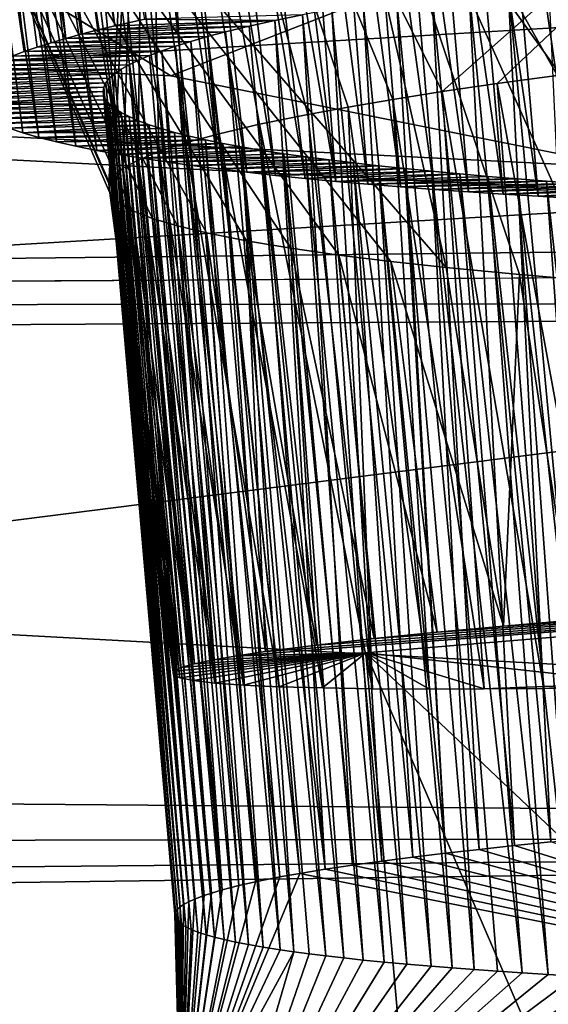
# Model space of a CAD drawing. Header units: metres. Extents: x -147 to 294, y -23 to 81.
# Tile 156 of 256: x 213.617 to 214.046, y 4 to 4.8. Entities that reach past the tile are written whole.
import ezdxf

# ---------------------------------------------------------------- set-up
doc = ezdxf.new("R2010")
doc.units = ezdxf.units.M
doc.layers.add('solid_AVA_153', color=7, linetype='CONTINUOUS')

msp = doc.modelspace()

# ---------------------------------------------------------------- linework, layer by layer
at = {"layer": 'solid_AVA_153'}
for points in [[(207.871536, 7.121354, 267.835388), (208.613525, 4.731542, 266.393921), (222.109406, 7.973817, 270.554962)], [(222.631927, 5.539927, 269.080383), (222.109406, 7.973817, 270.554962), (208.613525, 4.731542, 266.393921)], [(222.631927, 5.539927, 269.080383), (208.613525, 4.731542, 266.393921), (209.14328, 3.824572, 265.360016)], [(223.286377, 3.976372, 266.764099), (222.631927, 5.539927, 269.080383), (209.14328, 3.824572, 265.360016)], [(221.840057, 5.384799, 266.066559), (223.167572, 5.337047, 266.85556), (209.714401, 4.534573, 264.271942)], [(216.864441, 5.055915, 265.246063), (221.840057, 5.384799, 266.066559), (209.714401, 4.534573, 264.271942)], [(223.167572, 5.337047, 266.85556), (209.838989, 3.3355, 263.993439), (209.714401, 4.534573, 264.271942)], [(223.167572, 5.337047, 266.85556), (223.298325, 4.13975, 266.571808), (209.838989, 3.3355, 263.993439)], [(215.320099, 4.598104, 237.603226), (209.839539, 4.563368, 237.957672), (201.042191, 5.330368, 234.485077)], [(214.109619, 4.679644, 236.819351), (215.320099, 4.598104, 237.603226), (201.042191, 5.330368, 234.485077)], [(213.739487, 4.754152, 236.172607), (214.109619, 4.679644, 236.819351), (201.042191, 5.330368, 234.485077)], [(213.593658, 4.843356, 235.426773), (213.739487, 4.754152, 236.172607), (201.042191, 5.330368, 234.485077)], [(213.959656, 4.741294, 257.570587), (213.718872, 5.224359, 257.697144), (214.579117, 5.29056, 258.640167)], [(214.004486, 4.747843, 257.649872), (213.959656, 4.741294, 257.570587), (214.579117, 5.29056, 258.640167)], [(214.05513, 4.754591, 257.731171), (214.004486, 4.747843, 257.649872), (214.579117, 5.29056, 258.640167)], [(213.689209, 4.666701, 256.532379), (213.467285, 5.169544, 256.459137), (213.718872, 5.224359, 257.697144)], [(213.693039, 4.672821, 256.625916), (213.689209, 4.666701, 256.532379), (213.718872, 5.224359, 257.697144)], [(213.700867, 4.679151, 256.722107), (213.693039, 4.672821, 256.625916), (213.718872, 5.224359, 257.697144)], [(213.712997, 4.685724, 256.820465), (213.700867, 4.679151, 256.722107), (213.718872, 5.224359, 257.697144)], [(213.729721, 4.692568, 256.920654), (213.712997, 4.685724, 256.820465), (213.718872, 5.224359, 257.697144)], [(213.751495, 4.699662, 257.02298), (213.729721, 4.692568, 256.920654), (213.718872, 5.224359, 257.697144)], [(213.778671, 4.707039, 257.126678), (213.751495, 4.699662, 257.02298), (213.718872, 5.224359, 257.697144)], [(213.811462, 4.714745, 257.231079), (213.778671, 4.707039, 257.126678), (213.718872, 5.224359, 257.697144)], [(213.850708, 4.722737, 257.337158), (213.811462, 4.714745, 257.231079), (213.718872, 5.224359, 257.697144)], [(213.883575, 4.728733, 257.415283), (213.850708, 4.722737, 257.337158), (213.718872, 5.224359, 257.697144)], [(213.919662, 4.734923, 257.492737), (213.883575, 4.728733, 257.415283), (213.718872, 5.224359, 257.697144)], [(213.959656, 4.741294, 257.570587), (213.919662, 4.734923, 257.492737), (213.718872, 5.224359, 257.697144)], [(212.596954, 4.874159, 263.250824), (209.776352, 4.387889, 264.047119), (223.201797, 5.188884, 266.624664)], [(210.320831, 3.321376, 263.895386), (223.201797, 5.188884, 266.624664), (209.776352, 4.387889, 264.047119)], [(223.546585, 4.115835, 266.388519), (223.201797, 5.188884, 266.624664), (210.320831, 3.321376, 263.895386)], [(213.96312, 4.598404, 255.381836), (213.843521, 5.127668, 255.276077), (213.467285, 5.169544, 256.459137)], [(213.918213, 4.603294, 255.471085), (213.96312, 4.598404, 255.381836), (213.467285, 5.169544, 256.459137)], [(213.875977, 4.608504, 255.564789), (213.918213, 4.603294, 255.471085), (213.467285, 5.169544, 256.459137)], [(213.836853, 4.614064, 255.663071), (213.875977, 4.608504, 255.564789), (213.467285, 5.169544, 256.459137)], [(213.800797, 4.620046, 255.767487), (213.836853, 4.614064, 255.663071), (213.467285, 5.169544, 256.459137)], [(213.768494, 4.626478, 255.877899), (213.800797, 4.620046, 255.767487), (213.467285, 5.169544, 256.459137)], [(213.744781, 4.632203, 255.975143), (213.768494, 4.626478, 255.877899), (213.467285, 5.169544, 256.459137)], [(213.724518, 4.638289, 256.076843), (213.744781, 4.632203, 255.975143), (213.467285, 5.169544, 256.459137)], [(213.70816, 4.644751, 256.183594), (213.724518, 4.638289, 256.076843), (213.467285, 5.169544, 256.459137)], [(213.696365, 4.651646, 256.295044), (213.70816, 4.644751, 256.183594), (213.467285, 5.169544, 256.459137)], [(213.689804, 4.658954, 256.411377), (213.696365, 4.651646, 256.295044), (213.467285, 5.169544, 256.459137)], [(213.689209, 4.666701, 256.532379), (213.689804, 4.658954, 256.411377), (213.467285, 5.169544, 256.459137)], [(213.563248, 5.143955, 247.22142), (213.632263, 4.704113, 247.163925), (213.619385, 4.707802, 247.10759)], [(213.563248, 5.143955, 247.22142), (213.577332, 5.143645, 247.285034), (213.632263, 4.704113, 247.163925)], [(213.563248, 5.143955, 247.22142), (213.619385, 4.707802, 247.10759), (213.608078, 4.711536, 247.051285)], [(213.580765, 5.146907, 246.237839), (213.565765, 5.146734, 246.304657), (213.6203, 4.773788, 246.193436)], [(213.565765, 5.146734, 246.304657), (213.610504, 4.770085, 246.241013), (213.6203, 4.773788, 246.193436)], [(213.577332, 5.143645, 247.285034), (213.646606, 4.700486, 247.220047), (213.632263, 4.704113, 247.163925)], [(213.577332, 5.143645, 247.285034), (213.59285, 5.143372, 247.346725), (213.646606, 4.700486, 247.220047)], [(213.596664, 5.14706, 246.175613), (213.580765, 5.146907, 246.237839), (213.642242, 4.781036, 246.101349)], [(213.580765, 5.146907, 246.237839), (213.6203, 4.773788, 246.193436), (213.63092, 4.777441, 246.146866)], [(213.580765, 5.146907, 246.237839), (213.63092, 4.777441, 246.146866), (213.642242, 4.781036, 246.101349)], [(213.59285, 5.143372, 247.346725), (213.662354, 4.696938, 247.275696), (213.646606, 4.700486, 247.220047)], [(213.59285, 5.143372, 247.346725), (213.609848, 5.143173, 247.40715), (213.662354, 4.696938, 247.275696)], [(213.613571, 5.147177, 246.116379), (213.596664, 5.14706, 246.175613), (213.654099, 4.784568, 246.056931)], [(213.596664, 5.14706, 246.175613), (213.642242, 4.781036, 246.101349), (213.654099, 4.784568, 246.056931)], [(213.609848, 5.143173, 247.40715), (213.679428, 4.693486, 247.330612), (213.662354, 4.696938, 247.275696)], [(213.609848, 5.143173, 247.40715), (213.623947, 5.143065, 247.452972), (213.679428, 4.693486, 247.330612)], [(213.631485, 5.14724, 246.059357), (213.613571, 5.147177, 246.116379), (213.666672, 4.788038, 246.013596)], [(213.613571, 5.147177, 246.116379), (213.654099, 4.784568, 246.056931), (213.666672, 4.788038, 246.013596)], [(213.623947, 5.143065, 247.452972), (213.697754, 4.690146, 247.384506), (213.679428, 4.693486, 247.330612)], [(213.623947, 5.143065, 247.452972), (213.638947, 5.142989, 247.49826), (213.697754, 4.690146, 247.384506)], [(213.631485, 5.14724, 246.059357), (213.666672, 4.788038, 246.013596), (213.680054, 4.79145, 245.971329)], [(213.631485, 5.14724, 246.059357), (213.680054, 4.79145, 245.971329), (213.694107, 4.794801, 245.930115)], [(213.649567, 5.147229, 246.006485), (213.631485, 5.14724, 246.059357), (213.694107, 4.794801, 245.930115)], [(213.638947, 5.142989, 247.49826), (213.654831, 5.142936, 247.542999), (213.697754, 4.690146, 247.384506)], [(213.649567, 5.147229, 246.006485), (213.694107, 4.794801, 245.930115), (213.718399, 4.800188, 245.864456)], [(213.654831, 5.142936, 247.542999), (213.716095, 4.687118, 247.434128), (213.697754, 4.690146, 247.384506)], [(213.654831, 5.142936, 247.542999), (213.671616, 5.142897, 247.58725), (213.716095, 4.687118, 247.434128)], [(213.671616, 5.142897, 247.58725), (213.735733, 4.684159, 247.483337), (213.716095, 4.687118, 247.434128)], [(213.671616, 5.142897, 247.58725), (213.689285, 5.142865, 247.630997), (213.735733, 4.684159, 247.483337)], [(213.689285, 5.142865, 247.630997), (213.756531, 4.681282, 247.531937), (213.735733, 4.684159, 247.483337)], [(213.689285, 5.142865, 247.630997), (213.70787, 5.142833, 247.674255), (213.756531, 4.681282, 247.531937)], [(213.70787, 5.142833, 247.674255), (213.778351, 4.678493, 247.579773), (213.756531, 4.681282, 247.531937)], [(213.70787, 5.142833, 247.674255), (213.727371, 5.142795, 247.717041), (213.778351, 4.678493, 247.579773)], [(213.727371, 5.142795, 247.717041), (213.801041, 4.675803, 247.626663), (213.778351, 4.678493, 247.579773)], [(213.727371, 5.142795, 247.717041), (213.747818, 5.142742, 247.759369), (213.801041, 4.675803, 247.626663)], [(213.747818, 5.142742, 247.759369), (213.824493, 4.67322, 247.672424), (213.801041, 4.675803, 247.626663)], [(213.747818, 5.142742, 247.759369), (213.769196, 5.142666, 247.80127), (213.824493, 4.67322, 247.672424)], [(213.769196, 5.142666, 247.80127), (213.848572, 4.670752, 247.716904), (213.824493, 4.67322, 247.672424)], [(213.769196, 5.142666, 247.80127), (213.791351, 5.142592, 247.842422), (213.848572, 4.670752, 247.716904)], [(213.791351, 5.142592, 247.842422), (213.87355, 4.66839, 247.760284), (213.848572, 4.670752, 247.716904)], [(213.791351, 5.142592, 247.842422), (213.814117, 5.14254, 247.882629), (213.87355, 4.66839, 247.760284)], [(213.814117, 5.14254, 247.882629), (213.83757, 5.142499, 247.922028), (213.87355, 4.66839, 247.760284)], [(213.83757, 5.142499, 247.922028), (213.899414, 4.666131, 247.802658), (213.87355, 4.66839, 247.760284)], [(213.83757, 5.142499, 247.922028), (213.861755, 5.142464, 247.96077), (213.899414, 4.666131, 247.802658)], [(213.861755, 5.142464, 247.96077), (213.926041, 4.66397, 247.844009), (213.899414, 4.666131, 247.802658)], [(213.861755, 5.142464, 247.96077), (213.886749, 5.142428, 247.998978), (213.926041, 4.66397, 247.844009)], [(213.886749, 5.142428, 247.998978), (213.953308, 4.661906, 247.884308), (213.926041, 4.66397, 247.844009)], [(213.886749, 5.142428, 247.998978), (213.912628, 5.142385, 248.036774), (213.953308, 4.661906, 247.884308)], [(213.912628, 5.142385, 248.036774), (213.98111, 4.659935, 247.923584), (213.953308, 4.661906, 247.884308)], [(213.912628, 5.142385, 248.036774), (213.939484, 5.142333, 248.074249), (213.98111, 4.659935, 247.923584)], [(213.939484, 5.142333, 248.074249), (214.009308, 4.658057, 247.961792), (213.98111, 4.659935, 247.923584)], [(213.939484, 5.142333, 248.074249), (213.967407, 5.142266, 248.111511), (214.009308, 4.658057, 247.961792)], [(213.967407, 5.142266, 248.111511), (214.037857, 4.656269, 247.998947), (214.009308, 4.658057, 247.961792)], [(213.967407, 5.142266, 248.111511), (213.996506, 5.142185, 248.148605), (214.037857, 4.656269, 247.998947)], [(213.996506, 5.142185, 248.148605), (214.066971, 4.654578, 248.035019), (214.037857, 4.656269, 247.998947)], [(213.996506, 5.142185, 248.148605), (214.026871, 5.142088, 248.185623), (214.066971, 4.654578, 248.035019)], [(214.026871, 5.142088, 248.185623), (214.096603, 4.65298, 248.070023), (214.066971, 4.654578, 248.035019)], [(214.026871, 5.142088, 248.185623), (214.058594, 5.141978, 248.222595), (214.096603, 4.65298, 248.070023)], [(214.737793, 4.554457, 254.526611), (214.714676, 5.09973, 254.434784), (213.843521, 5.127668, 255.276077)], [(214.657684, 4.557103, 254.581619), (214.737793, 4.554457, 254.526611), (213.843521, 5.127668, 255.276077)], [(214.573822, 4.560212, 254.644928), (214.657684, 4.557103, 254.581619), (213.843521, 5.127668, 255.276077)], [(214.486862, 4.563848, 254.717331), (214.573822, 4.560212, 254.644928), (213.843521, 5.127668, 255.276077)], [(214.420181, 4.566913, 254.778061), (214.486862, 4.563848, 254.717331), (213.843521, 5.127668, 255.276077)], [(214.352615, 4.570278, 254.844742), (214.420181, 4.566913, 254.778061), (213.843521, 5.127668, 255.276077)], [(214.284683, 4.573979, 254.917755), (214.352615, 4.570278, 254.844742), (213.843521, 5.127668, 255.276077)], [(214.216858, 4.57806, 254.997513), (214.284683, 4.573979, 254.917755), (213.843521, 5.127668, 255.276077)], [(214.150208, 4.582506, 255.08374), (214.216858, 4.57806, 254.997513), (213.843521, 5.127668, 255.276077)], [(214.085312, 4.587351, 255.176498), (214.150208, 4.582506, 255.08374), (213.843521, 5.127668, 255.276077)], [(214.022659, 4.592672, 255.275955), (214.085312, 4.587351, 255.176498), (213.843521, 5.127668, 255.276077)], [(213.96312, 4.598404, 255.381836), (214.022659, 4.592672, 255.275955), (213.843521, 5.127668, 255.276077)], [(213.349136, 4.857448, 264.523773), (216.864441, 5.055915, 265.246063), (209.714401, 4.534573, 264.271942)], [(214.263626, 5.050147, 236.573761), (214.675751, 4.75768, 237.063202), (213.987381, 4.850844, 236.204819)], [(213.987381, 4.850844, 236.204819), (213.739487, 4.754152, 236.172607), (213.593658, 4.843356, 235.426773)], [(213.987381, 4.850844, 236.204819), (214.109619, 4.679644, 236.819351), (213.739487, 4.754152, 236.172607)], [(213.987381, 4.850844, 236.204819), (214.675751, 4.75768, 237.063202), (214.109619, 4.679644, 236.819351)], [(214.013077, 4.830975, 245.52916), (213.981415, 4.826473, 245.580399), (214.047913, 4.131783, 245.401657)], [(214.046219, 4.835443, 245.478851), (214.013077, 4.830975, 245.52916), (214.078384, 4.13468, 245.35257)], [(214.013077, 4.830975, 245.52916), (214.047913, 4.131783, 245.401657), (214.078384, 4.13468, 245.35257)], [(213.981415, 4.826473, 245.580399), (213.951279, 4.821948, 245.632446), (214.018402, 4.128818, 245.452286)], [(213.981415, 4.826473, 245.580399), (214.018402, 4.128818, 245.452286), (214.047913, 4.131783, 245.401657)], [(213.922699, 4.817408, 245.685196), (213.895676, 4.812859, 245.738586), (213.962372, 4.122661, 245.558517)], [(213.951279, 4.821948, 245.632446), (213.922699, 4.817408, 245.685196), (213.989883, 4.125779, 245.504547)], [(213.922699, 4.817408, 245.685196), (213.962372, 4.122661, 245.558517), (213.989883, 4.125779, 245.504547)], [(213.951279, 4.821948, 245.632446), (213.989883, 4.125779, 245.504547), (214.018402, 4.128818, 245.452286)], [(213.870224, 4.808292, 245.792725), (213.846313, 4.803709, 245.847626), (213.910812, 4.11622, 245.67131)], [(213.895676, 4.812859, 245.738586), (213.870224, 4.808292, 245.792725), (213.935974, 4.119471, 245.614151)], [(213.870224, 4.808292, 245.792725), (213.910812, 4.11622, 245.67131), (213.935974, 4.119471, 245.614151)], [(213.895676, 4.812859, 245.738586), (213.935974, 4.119471, 245.614151), (213.962372, 4.122661, 245.558517)], [(213.680054, 4.79145, 245.971329), (213.803177, 4.794494, 245.959656), (213.823959, 4.799109, 245.903259)], [(213.694107, 4.794801, 245.930115), (213.680054, 4.79145, 245.971329), (213.823959, 4.799109, 245.903259)], [(213.718399, 4.800188, 245.864456), (213.694107, 4.794801, 245.930115), (213.823959, 4.799109, 245.903259)], [(213.718399, 4.800188, 245.864456), (213.823959, 4.799109, 245.903259), (213.846313, 4.803709, 245.847626)], [(213.823959, 4.799109, 245.903259), (213.803177, 4.794494, 245.959656), (213.864761, 4.109596, 245.789688)], [(213.846313, 4.803709, 245.847626), (213.823959, 4.799109, 245.903259), (213.887024, 4.112923, 245.729874)], [(213.823959, 4.799109, 245.903259), (213.864761, 4.109596, 245.789688), (213.887024, 4.112923, 245.729874)], [(213.846313, 4.803709, 245.847626), (213.887024, 4.112923, 245.729874), (213.910812, 4.11622, 245.67131)], [(213.666672, 4.788038, 246.013596), (213.783966, 4.789865, 246.016785), (213.803177, 4.794494, 245.959656)], [(213.680054, 4.79145, 245.971329), (213.666672, 4.788038, 246.013596), (213.803177, 4.794494, 245.959656)], [(213.803177, 4.794494, 245.959656), (213.783966, 4.789865, 246.016785), (213.864761, 4.109596, 245.789688)], [(213.642242, 4.781036, 246.101349), (213.755661, 4.78205, 246.114594), (213.769211, 4.785941, 246.065704)], [(213.654099, 4.784568, 246.056931), (213.642242, 4.781036, 246.101349), (213.769211, 4.785941, 246.065704)], [(213.654099, 4.784568, 246.056931), (213.769211, 4.785941, 246.065704), (213.783966, 4.789865, 246.016785)], [(213.666672, 4.788038, 246.013596), (213.654099, 4.784568, 246.056931), (213.783966, 4.789865, 246.016785)], [(213.769211, 4.785941, 246.065704), (213.755661, 4.78205, 246.114594), (213.828018, 4.103384, 245.903412)], [(213.783966, 4.789865, 246.016785), (213.769211, 4.785941, 246.065704), (213.844193, 4.106253, 245.850586)], [(213.769211, 4.785941, 246.065704), (213.828018, 4.103384, 245.903412), (213.844193, 4.106253, 245.850586)], [(213.783966, 4.789865, 246.016785), (213.844193, 4.106253, 245.850586), (213.864761, 4.109596, 245.789688)], [(213.6203, 4.773788, 246.193436), (213.732086, 4.774367, 246.212341), (213.743286, 4.778193, 246.163483)], [(213.63092, 4.777441, 246.146866), (213.6203, 4.773788, 246.193436), (213.743286, 4.778193, 246.163483)], [(213.63092, 4.777441, 246.146866), (213.743286, 4.778193, 246.163483), (213.755661, 4.78205, 246.114594)], [(213.642242, 4.781036, 246.101349), (213.63092, 4.777441, 246.146866), (213.755661, 4.78205, 246.114594)], [(213.743286, 4.778193, 246.163483), (213.732086, 4.774367, 246.212341), (213.794571, 4.096312, 246.033325)], [(213.755661, 4.78205, 246.114594), (213.743286, 4.778193, 246.163483), (213.808228, 4.099424, 245.976135)], [(213.743286, 4.778193, 246.163483), (213.794571, 4.096312, 246.033325), (213.808228, 4.099424, 245.976135)], [(213.755661, 4.78205, 246.114594), (213.808228, 4.099424, 245.976135), (213.828018, 4.103384, 245.903412)], [(213.601715, 4.766337, 246.289551), (213.713257, 4.766818, 246.309967), (213.722076, 4.770576, 246.261169)], [(213.610504, 4.770085, 246.241013), (213.601715, 4.766337, 246.289551), (213.722076, 4.770576, 246.261169)], [(213.610504, 4.770085, 246.241013), (213.722076, 4.770576, 246.261169), (213.732086, 4.774367, 246.212341)], [(213.6203, 4.773788, 246.193436), (213.610504, 4.770085, 246.241013), (213.732086, 4.774367, 246.212341)], [(213.722076, 4.770576, 246.261169), (213.713257, 4.766818, 246.309967), (213.781189, 4.092842, 246.097473)], [(213.732086, 4.774367, 246.212341), (213.722076, 4.770576, 246.261169), (213.781189, 4.092842, 246.097473)], [(213.732086, 4.774367, 246.212341), (213.781189, 4.092842, 246.097473), (213.794571, 4.096312, 246.033325)], [(213.582047, 4.754841, 246.441071), (213.693848, 4.755748, 246.456192), (213.699142, 4.759404, 246.407486)], [(213.587631, 4.758726, 246.389465), (213.582047, 4.754841, 246.441071), (213.699142, 4.759404, 246.407486)], [(213.587631, 4.758726, 246.389465), (213.699142, 4.759404, 246.407486), (213.705612, 4.763094, 246.358749)], [(213.594086, 4.762552, 246.33902), (213.587631, 4.758726, 246.389465), (213.705612, 4.763094, 246.358749)], [(213.594086, 4.762552, 246.33902), (213.705612, 4.763094, 246.358749), (213.713257, 4.766818, 246.309967)], [(213.601715, 4.766337, 246.289551), (213.594086, 4.762552, 246.33902), (213.713257, 4.766818, 246.309967)], [(213.699142, 4.759404, 246.407486), (213.693848, 4.755748, 246.456192), (213.754166, 4.083279, 246.278503)], [(213.705612, 4.763094, 246.358749), (213.699142, 4.759404, 246.407486), (213.758575, 4.085271, 246.240158)], [(213.699142, 4.759404, 246.407486), (213.754166, 4.083279, 246.278503), (213.758575, 4.085271, 246.240158)], [(213.713257, 4.766818, 246.309967), (213.705612, 4.763094, 246.358749), (213.772461, 4.090263, 246.145599)], [(213.705612, 4.763094, 246.358749), (213.758575, 4.085271, 246.240158), (213.766434, 4.08827, 246.183121)], [(213.705612, 4.763094, 246.358749), (213.766434, 4.08827, 246.183121), (213.772461, 4.090263, 246.145599)], [(213.713257, 4.766818, 246.309967), (213.772461, 4.090263, 246.145599), (213.781189, 4.092842, 246.097473)], [(213.574066, 4.746954, 246.547195), (213.686768, 4.748541, 246.553482), (213.689728, 4.752127, 246.504852)], [(213.577469, 4.750911, 246.493713), (213.574066, 4.746954, 246.547195), (213.689728, 4.752127, 246.504852)], [(213.577469, 4.750911, 246.493713), (213.689728, 4.752127, 246.504852), (213.693848, 4.755748, 246.456192)], [(213.582047, 4.754841, 246.441071), (213.577469, 4.750911, 246.493713), (213.693848, 4.755748, 246.456192)], [(213.689728, 4.752127, 246.504852), (213.686768, 4.748541, 246.553482), (213.747162, 4.079092, 246.360336)], [(213.693848, 4.755748, 246.456192), (213.689728, 4.752127, 246.504852), (213.749817, 4.080905, 246.324677)], [(213.689728, 4.752127, 246.504852), (213.747162, 4.079092, 246.360336), (213.749817, 4.080905, 246.324677)], [(213.693848, 4.755748, 246.456192), (213.749817, 4.080905, 246.324677), (213.754166, 4.083279, 246.278503)], [(214.094406, 4.257008, 257.568024), (214.004486, 4.747843, 257.649872), (214.05513, 4.754591, 257.731171)], [(213.571365, 4.739025, 246.65593), (213.684372, 4.741477, 246.65062), (213.684982, 4.744991, 246.602066)], [(213.571976, 4.742987, 246.601318), (213.571365, 4.739025, 246.65593), (213.684982, 4.744991, 246.602066)], [(213.571976, 4.742987, 246.601318), (213.684982, 4.744991, 246.602066), (213.686768, 4.748541, 246.553482)], [(213.574066, 4.746954, 246.547195), (213.571976, 4.742987, 246.601318), (213.686768, 4.748541, 246.553482)], [(213.684982, 4.744991, 246.602066), (213.684372, 4.741477, 246.65062), (213.743362, 4.074854, 246.444687)], [(213.686768, 4.748541, 246.553482), (213.684982, 4.744991, 246.602066), (213.744934, 4.077079, 246.400253)], [(213.684982, 4.744991, 246.602066), (213.743362, 4.074854, 246.444687), (213.744934, 4.077079, 246.400253)], [(213.686768, 4.748541, 246.553482), (213.744934, 4.077079, 246.400253), (213.747162, 4.079092, 246.360336)], [(214.042435, 4.256417, 257.483521), (213.959656, 4.741294, 257.570587), (214.004486, 4.747843, 257.649872)], [(214.094406, 4.257008, 257.568024), (214.042435, 4.256417, 257.483521), (214.004486, 4.747843, 257.649872)], [(213.571365, 4.739025, 246.65593), (213.572327, 4.735077, 246.710922), (213.684372, 4.741477, 246.65062)], [(213.572327, 4.735077, 246.710922), (213.684937, 4.737991, 246.699219), (213.684372, 4.741477, 246.65062)], [(213.572327, 4.735077, 246.710922), (213.574677, 4.731102, 246.766876), (213.684937, 4.737991, 246.699219)], [(213.574677, 4.731102, 246.766876), (213.686691, 4.734523, 246.748032), (213.684937, 4.737991, 246.699219)], [(213.684372, 4.741477, 246.65062), (213.742905, 4.071081, 246.520538), (213.742798, 4.073037, 246.481186)], [(213.684372, 4.741477, 246.65062), (213.684937, 4.737991, 246.699219), (213.742905, 4.071081, 246.520538)], [(213.684372, 4.741477, 246.65062), (213.742798, 4.073037, 246.481186), (213.743362, 4.074854, 246.444687)], [(213.684937, 4.737991, 246.699219), (213.743851, 4.068984, 246.562866), (213.742905, 4.071081, 246.520538)], [(213.684937, 4.737991, 246.699219), (213.686691, 4.734523, 246.748032), (213.743851, 4.068984, 246.562866)], [(213.949387, 4.256022, 257.306305), (213.883575, 4.728733, 257.415283), (213.919662, 4.734923, 257.492737)], [(213.993942, 4.256086, 257.396088), (213.919662, 4.734923, 257.492737), (213.959656, 4.741294, 257.570587)], [(213.993942, 4.256086, 257.396088), (213.949387, 4.256022, 257.306305), (213.919662, 4.734923, 257.492737)], [(214.042435, 4.256417, 257.483521), (213.993942, 4.256086, 257.396088), (213.959656, 4.741294, 257.570587)], [(213.574677, 4.731102, 246.766876), (213.689651, 4.73108, 246.796997), (213.686691, 4.734523, 246.748032)], [(213.574677, 4.731102, 246.766876), (213.578415, 4.727112, 246.823593), (213.689651, 4.73108, 246.796997)], [(213.578415, 4.727112, 246.823593), (213.693771, 4.727666, 246.846024), (213.689651, 4.73108, 246.796997)], [(213.578415, 4.727112, 246.823593), (213.583557, 4.723135, 246.880737), (213.693771, 4.727666, 246.846024)], [(213.583557, 4.723135, 246.880737), (213.699066, 4.724287, 246.895035), (213.693771, 4.727666, 246.846024)], [(213.686691, 4.734523, 246.748032), (213.745804, 4.066741, 246.608276), (213.743851, 4.068984, 246.562866)], [(213.686691, 4.734523, 246.748032), (213.689651, 4.73108, 246.796997), (213.745804, 4.066741, 246.608276)], [(213.689651, 4.73108, 246.796997), (213.748245, 4.064841, 246.646881), (213.745804, 4.066741, 246.608276)], [(213.689651, 4.73108, 246.796997), (213.693771, 4.727666, 246.846024), (213.748245, 4.064841, 246.646881)], [(213.693771, 4.727666, 246.846024), (213.755905, 4.06077, 246.730347), (213.751572, 4.062849, 246.687576)], [(213.693771, 4.727666, 246.846024), (213.699066, 4.724287, 246.895035), (213.755905, 4.06077, 246.730347)], [(213.693771, 4.727666, 246.846024), (213.751572, 4.062849, 246.687576), (213.748245, 4.064841, 246.646881)], [(213.903351, 4.256281, 257.200714), (213.850708, 4.722737, 257.337158), (213.883575, 4.728733, 257.415283)], [(213.949387, 4.256022, 257.306305), (213.903351, 4.256281, 257.200714), (213.883575, 4.728733, 257.415283)], [(213.583557, 4.723135, 246.880737), (213.590195, 4.719196, 246.937958), (213.699066, 4.724287, 246.895035)], [(213.590195, 4.719196, 246.937958), (213.705521, 4.720949, 246.943954), (213.699066, 4.724287, 246.895035)], [(213.590195, 4.719196, 246.937958), (213.598358, 4.715322, 246.994919), (213.705521, 4.720949, 246.943954)], [(213.598358, 4.715322, 246.994919), (213.713104, 4.717658, 246.992722), (213.705521, 4.720949, 246.943954)], [(213.699066, 4.724287, 246.895035), (213.761414, 4.058607, 246.775269), (213.755905, 4.06077, 246.730347)], [(213.699066, 4.724287, 246.895035), (213.705521, 4.720949, 246.943954), (213.761414, 4.058607, 246.775269)], [(213.705521, 4.720949, 246.943954), (213.768204, 4.05637, 246.822296), (213.761414, 4.058607, 246.775269)], [(213.705521, 4.720949, 246.943954), (213.713104, 4.717658, 246.992722), (213.768204, 4.05637, 246.822296)], [(213.903351, 4.256281, 257.200714), (213.811462, 4.714745, 257.231079), (213.850708, 4.722737, 257.337158)], [(213.598358, 4.715322, 246.994919), (213.608078, 4.711536, 247.051285), (213.713104, 4.717658, 246.992722)], [(213.608078, 4.711536, 247.051285), (213.721817, 4.714417, 247.041229), (213.713104, 4.717658, 246.992722)], [(213.608078, 4.711536, 247.051285), (213.619385, 4.707802, 247.10759), (213.721817, 4.714417, 247.041229)], [(213.619385, 4.707802, 247.10759), (213.731628, 4.711235, 247.089432), (213.721817, 4.714417, 247.041229)], [(213.619385, 4.707802, 247.10759), (213.742538, 4.708114, 247.137222), (213.731628, 4.711235, 247.089432)], [(213.713104, 4.717658, 246.992722), (213.774979, 4.054457, 246.863098), (213.768204, 4.05637, 246.822296)], [(213.713104, 4.717658, 246.992722), (213.721817, 4.714417, 247.041229), (213.774979, 4.054457, 246.863098)], [(213.721817, 4.714417, 247.041229), (213.782883, 4.052502, 246.90535), (213.774979, 4.054457, 246.863098)], [(213.721817, 4.714417, 247.041229), (213.731628, 4.711235, 247.089432), (213.782883, 4.052502, 246.90535)], [(213.731628, 4.711235, 247.089432), (213.792023, 4.050501, 246.949112), (213.782883, 4.052502, 246.90535)], [(213.731628, 4.711235, 247.089432), (213.742538, 4.708114, 247.137222), (213.792023, 4.050501, 246.949112)], [(213.862549, 4.256896, 257.091888), (213.778671, 4.707039, 257.126678), (213.811462, 4.714745, 257.231079)], [(213.903351, 4.256281, 257.200714), (213.862549, 4.256896, 257.091888), (213.811462, 4.714745, 257.231079)], [(213.619385, 4.707802, 247.10759), (213.632263, 4.704113, 247.163925), (213.742538, 4.708114, 247.137222)], [(213.632263, 4.704113, 247.163925), (213.754532, 4.70506, 247.18454), (213.742538, 4.708114, 247.137222)], [(213.632263, 4.704113, 247.163925), (213.646606, 4.700486, 247.220047), (213.754532, 4.70506, 247.18454)], [(213.646606, 4.700486, 247.220047), (213.767578, 4.702079, 247.231308), (213.754532, 4.70506, 247.18454)], [(213.742538, 4.708114, 247.137222), (213.802521, 4.048464, 246.994308), (213.792023, 4.050501, 246.949112)], [(213.742538, 4.708114, 247.137222), (213.754532, 4.70506, 247.18454), (213.802521, 4.048464, 246.994308)], [(213.827469, 4.257863, 256.981018), (213.751495, 4.699662, 257.02298), (213.778671, 4.707039, 257.126678)], [(213.754532, 4.70506, 247.18454), (213.814529, 4.046368, 247.041061), (213.802521, 4.048464, 246.994308)], [(213.754532, 4.70506, 247.18454), (213.767578, 4.702079, 247.231308), (213.814529, 4.046368, 247.041061)], [(213.862549, 4.256896, 257.091888), (213.827469, 4.257863, 256.981018), (213.778671, 4.707039, 257.126678)], [(213.646606, 4.700486, 247.220047), (213.662354, 4.696938, 247.275696), (213.767578, 4.702079, 247.231308)], [(213.662354, 4.696938, 247.275696), (213.781662, 4.699175, 247.277451), (213.767578, 4.702079, 247.231308)], [(213.662354, 4.696938, 247.275696), (213.679428, 4.693486, 247.330612), (213.781662, 4.699175, 247.277451)], [(213.679428, 4.693486, 247.330612), (213.79686, 4.696343, 247.323059), (213.781662, 4.699175, 247.277451)], [(213.679428, 4.693486, 247.330612), (213.697754, 4.690146, 247.384506), (213.79686, 4.696343, 247.323059)], [(213.697754, 4.690146, 247.384506), (213.813431, 4.693554, 247.368637), (213.79686, 4.696343, 247.323059)], [(213.79834, 4.259189, 256.867859), (213.729721, 4.692568, 256.920654), (213.751495, 4.699662, 257.02298)], [(213.827469, 4.257863, 256.981018), (213.79834, 4.259189, 256.867859), (213.751495, 4.699662, 257.02298)], [(213.767578, 4.702079, 247.231308), (213.828125, 4.044228, 247.089249), (213.814529, 4.046368, 247.041061)], [(213.767578, 4.702079, 247.231308), (213.781662, 4.699175, 247.277451), (213.828125, 4.044228, 247.089249)], [(213.781662, 4.699175, 247.277451), (213.839462, 4.042592, 247.126404), (213.828125, 4.044228, 247.089249)], [(213.781662, 4.699175, 247.277451), (213.79686, 4.696343, 247.323059), (213.839462, 4.042592, 247.126404)], [(213.79686, 4.696343, 247.323059), (213.86528, 4.039261, 247.203003), (213.851837, 4.040934, 247.164337)], [(213.79686, 4.696343, 247.323059), (213.813431, 4.693554, 247.368637), (213.86528, 4.039261, 247.203003)], [(213.79686, 4.696343, 247.323059), (213.851837, 4.040934, 247.164337), (213.839462, 4.042592, 247.126404)], [(213.697754, 4.690146, 247.384506), (213.716095, 4.687118, 247.434128), (213.813431, 4.693554, 247.368637)], [(213.775116, 4.260872, 256.752411), (213.712997, 4.685724, 256.820465), (213.729721, 4.692568, 256.920654)], [(213.716095, 4.687118, 247.434128), (213.831299, 4.690811, 247.414139), (213.813431, 4.693554, 247.368637)], [(213.716095, 4.687118, 247.434128), (213.849121, 4.688293, 247.456512), (213.831299, 4.690811, 247.414139)], [(213.716095, 4.687118, 247.434128), (213.735733, 4.684159, 247.483337), (213.849121, 4.688293, 247.456512)], [(213.79834, 4.259189, 256.867859), (213.775116, 4.260872, 256.752411), (213.729721, 4.692568, 256.920654)], [(213.735733, 4.684159, 247.483337), (213.867935, 4.685825, 247.498627), (213.849121, 4.688293, 247.456512)], [(213.813431, 4.693554, 247.368637), (213.879883, 4.037573, 247.242493), (213.86528, 4.039261, 247.203003)], [(213.813431, 4.693554, 247.368637), (213.831299, 4.690811, 247.414139), (213.879883, 4.037573, 247.242493)], [(213.831299, 4.690811, 247.414139), (213.895691, 4.035881, 247.282669), (213.879883, 4.037573, 247.242493)], [(213.831299, 4.690811, 247.414139), (213.849121, 4.688293, 247.456512), (213.895691, 4.035881, 247.282669)], [(213.849121, 4.688293, 247.456512), (213.912735, 4.034188, 247.323471), (213.895691, 4.035881, 247.282669)], [(213.849121, 4.688293, 247.456512), (213.867935, 4.685825, 247.498627), (213.912735, 4.034188, 247.323471)], [(213.746704, 4.265117, 256.523041), (213.693039, 4.672821, 256.625916), (213.700867, 4.679151, 256.722107)], [(213.757858, 4.262857, 256.637115), (213.700867, 4.679151, 256.722107), (213.712997, 4.685724, 256.820465)], [(213.757858, 4.262857, 256.637115), (213.746704, 4.265117, 256.523041), (213.700867, 4.679151, 256.722107)], [(213.775116, 4.260872, 256.752411), (213.757858, 4.262857, 256.637115), (213.712997, 4.685724, 256.820465)], [(213.735733, 4.684159, 247.483337), (213.756531, 4.681282, 247.531937), (213.867935, 4.685825, 247.498627)], [(213.756531, 4.681282, 247.531937), (213.887665, 4.683414, 247.540359), (213.867935, 4.685825, 247.498627)], [(213.756531, 4.681282, 247.531937), (213.778351, 4.678493, 247.579773), (213.887665, 4.683414, 247.540359)], [(213.778351, 4.678493, 247.579773), (213.908218, 4.681065, 247.581635), (213.887665, 4.683414, 247.540359)], [(213.778351, 4.678493, 247.579773), (213.801041, 4.675803, 247.626663), (213.908218, 4.681065, 247.581635)], [(213.801041, 4.675803, 247.626663), (213.92952, 4.678782, 247.622345), (213.908218, 4.681065, 247.581635)], [(213.867935, 4.685825, 247.498627), (213.931137, 4.032494, 247.36496), (213.912735, 4.034188, 247.323471)], [(213.867935, 4.685825, 247.498627), (213.887665, 4.683414, 247.540359), (213.931137, 4.032494, 247.36496)], [(213.887665, 4.683414, 247.540359), (213.950943, 4.030809, 247.407013), (213.931137, 4.032494, 247.36496)], [(213.887665, 4.683414, 247.540359), (213.908218, 4.681065, 247.581635), (213.950943, 4.030809, 247.407013)], [(213.908218, 4.681065, 247.581635), (213.967834, 4.029468, 247.441055), (213.950943, 4.030809, 247.407013)], [(213.908218, 4.681065, 247.581635), (213.92952, 4.678782, 247.622345), (213.967834, 4.029468, 247.441055)], [(209.839539, 4.563368, 237.957672), (219.475433, 4.671812, 237.678543), (217.001312, 4.572801, 238.050583)], [(215.320099, 4.598104, 237.603226), (219.475433, 4.671812, 237.678543), (209.839539, 4.563368, 237.957672)], [(213.746704, 4.265117, 256.523041), (213.689209, 4.666701, 256.532379), (213.693039, 4.672821, 256.625916)], [(213.801041, 4.675803, 247.626663), (213.824493, 4.67322, 247.672424), (213.92952, 4.678782, 247.622345)], [(213.824493, 4.67322, 247.672424), (213.951492, 4.67657, 247.662399), (213.92952, 4.678782, 247.622345)], [(213.824493, 4.67322, 247.672424), (213.848572, 4.670752, 247.716904), (213.951492, 4.67657, 247.662399)], [(213.848572, 4.670752, 247.716904), (213.97406, 4.674433, 247.701706), (213.951492, 4.67657, 247.662399)], [(213.848572, 4.670752, 247.716904), (213.87355, 4.66839, 247.760284), (213.97406, 4.674433, 247.701706)], [(213.87355, 4.66839, 247.760284), (213.997147, 4.672376, 247.740158), (213.97406, 4.674433, 247.701706)], [(213.87355, 4.66839, 247.760284), (214.02066, 4.670402, 247.777679), (213.997147, 4.672376, 247.740158)], [(213.92952, 4.678782, 247.622345), (213.985733, 4.028127, 247.475464), (213.967834, 4.029468, 247.441055)], [(213.92952, 4.678782, 247.622345), (213.951492, 4.67657, 247.662399), (213.985733, 4.028127, 247.475464)], [(213.951492, 4.67657, 247.662399), (214.024628, 4.025471, 247.545151), (214.004654, 4.026793, 247.510178)], [(213.951492, 4.67657, 247.662399), (213.97406, 4.674433, 247.701706), (214.024628, 4.025471, 247.545151)], [(213.951492, 4.67657, 247.662399), (214.004654, 4.026793, 247.510178), (213.985733, 4.028127, 247.475464)], [(213.97406, 4.674433, 247.701706), (214.045731, 4.024155, 247.580444), (214.024628, 4.025471, 247.545151)], [(213.97406, 4.674433, 247.701706), (213.997147, 4.672376, 247.740158), (214.045731, 4.024155, 247.580444)], [(213.997147, 4.672376, 247.740158), (214.068039, 4.022842, 247.616058), (214.045731, 4.024155, 247.580444)], [(213.997147, 4.672376, 247.740158), (214.02066, 4.670402, 247.777679), (214.068039, 4.022842, 247.616058)], [(213.741623, 4.267664, 256.409332), (213.689804, 4.658954, 256.411377), (213.689209, 4.666701, 256.532379)], [(213.746704, 4.265117, 256.523041), (213.741623, 4.267664, 256.409332), (213.689209, 4.666701, 256.532379)], [(213.87355, 4.66839, 247.760284), (213.899414, 4.666131, 247.802658), (214.02066, 4.670402, 247.777679)], [(213.899414, 4.666131, 247.802658), (214.04451, 4.668516, 247.814163), (214.02066, 4.670402, 247.777679)], [(213.899414, 4.666131, 247.802658), (213.926041, 4.66397, 247.844009), (214.04451, 4.668516, 247.814163)], [(213.926041, 4.66397, 247.844009), (214.068634, 4.666721, 247.849533), (214.04451, 4.668516, 247.814163)], [(213.926041, 4.66397, 247.844009), (213.953308, 4.661906, 247.884308), (214.068634, 4.666721, 247.849533)], [(213.953308, 4.661906, 247.884308), (214.093109, 4.665017, 247.883789), (214.068634, 4.666721, 247.849533)], [(213.953308, 4.661906, 247.884308), (213.98111, 4.659935, 247.923584), (214.093109, 4.665017, 247.883789)], [(213.98111, 4.659935, 247.923584), (214.118286, 4.663396, 247.917191), (214.093109, 4.665017, 247.883789)], [(213.98111, 4.659935, 247.923584), (214.009308, 4.658057, 247.961792), (214.118286, 4.663396, 247.917191)], [(214.009308, 4.658057, 247.961792), (214.144135, 4.661854, 247.949768), (214.118286, 4.663396, 247.917191)], [(214.02066, 4.670402, 247.777679), (214.091446, 4.021544, 247.651825), (214.068039, 4.022842, 247.616058)], [(214.02066, 4.670402, 247.777679), (214.04451, 4.668516, 247.814163), (214.091446, 4.021544, 247.651825)], [(214.04451, 4.668516, 247.814163), (214.116058, 4.020263, 247.687729), (214.091446, 4.021544, 247.651825)], [(214.04451, 4.668516, 247.814163), (214.068634, 4.666721, 247.849533), (214.116058, 4.020263, 247.687729)], [(213.742035, 4.27043, 256.297668), (213.696365, 4.651646, 256.295044), (213.689804, 4.658954, 256.411377)], [(213.741623, 4.267664, 256.409332), (213.742035, 4.27043, 256.297668), (213.689804, 4.658954, 256.411377)], [(214.009308, 4.658057, 247.961792), (214.037857, 4.656269, 247.998947), (214.144135, 4.661854, 247.949768)], [(214.037857, 4.656269, 247.998947), (214.170578, 4.66039, 247.981522), (214.144135, 4.661854, 247.949768)], [(214.037857, 4.656269, 247.998947), (214.066971, 4.654578, 248.035019), (214.170578, 4.66039, 247.981522)], [(213.74765, 4.273367, 256.189178), (213.70816, 4.644751, 256.183594), (213.696365, 4.651646, 256.295044)], [(213.742035, 4.27043, 256.297668), (213.74765, 4.273367, 256.189178), (213.696365, 4.651646, 256.295044)], [(213.758743, 4.276495, 256.08316), (213.724518, 4.638289, 256.076843), (213.70816, 4.644751, 256.183594)], [(213.74765, 4.273367, 256.189178), (213.758743, 4.276495, 256.08316), (213.70816, 4.644751, 256.183594)], [(213.774231, 4.279744, 255.980576), (213.744781, 4.632203, 255.975143), (213.724518, 4.638289, 256.076843)], [(213.758743, 4.276495, 256.08316), (213.774231, 4.279744, 255.980576), (213.724518, 4.638289, 256.076843)], [(213.793259, 4.283052, 255.882248), (213.768494, 4.626478, 255.877899), (213.744781, 4.632203, 255.975143)], [(213.774231, 4.279744, 255.980576), (213.793259, 4.283052, 255.882248), (213.744781, 4.632203, 255.975143)], [(213.816315, 4.286442, 255.78775), (213.800797, 4.620046, 255.767487), (213.768494, 4.626478, 255.877899)], [(213.793259, 4.283052, 255.882248), (213.816315, 4.286442, 255.78775), (213.768494, 4.626478, 255.877899)], [(213.857819, 4.29175, 255.649353), (213.836853, 4.614064, 255.663071), (213.800797, 4.620046, 255.767487)], [(213.816315, 4.286442, 255.78775), (213.857819, 4.29175, 255.649353), (213.800797, 4.620046, 255.767487)], [(213.904694, 4.296998, 255.522568), (213.875977, 4.608504, 255.564789), (213.836853, 4.614064, 255.663071)], [(213.857819, 4.29175, 255.649353), (213.904694, 4.296998, 255.522568), (213.836853, 4.614064, 255.663071)], [(213.955795, 4.302159, 255.406128), (213.918213, 4.603294, 255.471085), (213.875977, 4.608504, 255.564789)], [(213.904694, 4.296998, 255.522568), (213.955795, 4.302159, 255.406128), (213.875977, 4.608504, 255.564789)], [(214.009674, 4.307185, 255.299438), (213.96312, 4.598404, 255.381836), (213.918213, 4.603294, 255.471085)], [(213.955795, 4.302159, 255.406128), (214.009674, 4.307185, 255.299438), (213.918213, 4.603294, 255.471085)], [(214.009674, 4.307185, 255.299438), (214.022659, 4.592672, 255.275955), (213.96312, 4.598404, 255.381836)], [(214.009674, 4.307185, 255.299438), (214.065552, 4.312057, 255.201767), (214.022659, 4.592672, 255.275955)], [(214.065552, 4.312057, 255.201767), (214.085312, 4.587351, 255.176498), (214.022659, 4.592672, 255.275955)], [(209.450531, 4.526789, 238.303192), (217.001312, 4.572801, 238.050583), (216.575394, 4.138642, 242.388565)], [(209.839539, 4.563368, 237.957672), (217.001312, 4.572801, 238.050583), (209.450531, 4.526789, 238.303192)], [(208.985306, 4.199934, 241.24852), (209.450531, 4.526789, 238.303192), (216.575394, 4.138642, 242.388565)], [(214.651871, 4.348273, 254.703033), (213.816315, 4.286442, 255.78775), (213.793259, 4.283052, 255.882248)], [(214.651871, 4.348273, 254.703033), (213.793259, 4.283052, 255.882248), (213.897903, 4.285388, 255.93309)], [(214.651871, 4.348273, 254.703033), (213.857819, 4.29175, 255.649353), (213.816315, 4.286442, 255.78775)], [(214.651871, 4.348273, 254.703033), (213.904694, 4.296998, 255.522568), (213.857819, 4.29175, 255.649353)], [(214.608307, 3.612773, 254.614944), (214.651871, 4.348273, 254.703033), (213.897903, 4.285388, 255.93309)], [(214.651871, 4.348273, 254.703033), (213.955795, 4.302159, 255.406128), (213.904694, 4.296998, 255.522568)], [(214.651871, 4.348273, 254.703033), (214.009674, 4.307185, 255.299438), (213.955795, 4.302159, 255.406128)], [(214.651871, 4.348273, 254.703033), (214.065552, 4.312057, 255.201767), (214.009674, 4.307185, 255.299438)], [(213.897903, 4.285388, 255.93309), (213.742035, 4.27043, 256.297668), (213.741623, 4.267664, 256.409332)], [(213.897903, 4.285388, 255.93309), (213.741623, 4.267664, 256.409332), (213.746704, 4.265117, 256.523041)], [(213.897903, 4.285388, 255.93309), (213.74765, 4.273367, 256.189178), (213.742035, 4.27043, 256.297668)], [(213.897903, 4.285388, 255.93309), (213.746704, 4.265117, 256.523041), (213.757858, 4.262857, 256.637115)], [(213.897903, 4.285388, 255.93309), (213.758743, 4.276495, 256.08316), (213.74765, 4.273367, 256.189178)], [(213.897903, 4.285388, 255.93309), (213.757858, 4.262857, 256.637115), (213.775116, 4.260872, 256.752411)], [(213.897903, 4.285388, 255.93309), (213.774231, 4.279744, 255.980576), (213.758743, 4.276495, 256.08316)], [(213.897903, 4.285388, 255.93309), (213.793259, 4.283052, 255.882248), (213.774231, 4.279744, 255.980576)], [(213.897903, 4.285388, 255.93309), (213.775116, 4.260872, 256.752411), (213.79834, 4.259189, 256.867859)], [(213.897903, 4.285388, 255.93309), (213.79834, 4.259189, 256.867859), (213.827469, 4.257863, 256.981018)], [(213.897903, 4.285388, 255.93309), (213.827469, 4.257863, 256.981018), (213.862549, 4.256896, 257.091888)], [(213.897903, 4.285388, 255.93309), (213.862549, 4.256896, 257.091888), (213.903351, 4.256281, 257.200714)], [(213.897903, 4.285388, 255.93309), (213.903351, 4.256281, 257.200714), (213.949387, 4.256022, 257.306305)], [(213.897903, 4.285388, 255.93309), (213.949387, 4.256022, 257.306305), (213.993942, 4.256086, 257.396088)], [(214.11969, 4.261148, 257.388428), (213.897903, 4.285388, 255.93309), (213.993942, 4.256086, 257.396088)], [(213.958481, 3.593817, 255.766327), (213.897903, 4.285388, 255.93309), (214.11969, 4.261148, 257.388428)], [(214.192825, 3.60024, 255.140762), (213.897903, 4.285388, 255.93309), (213.958481, 3.593817, 255.766327)], [(214.608307, 3.612773, 254.614944), (213.897903, 4.285388, 255.93309), (214.192825, 3.60024, 255.140762)], [(214.091568, 3.604273, 257.064514), (213.958481, 3.593817, 255.766327), (214.11969, 4.261148, 257.388428)], [(214.11969, 4.261148, 257.388428), (213.993942, 4.256086, 257.396088), (214.042435, 4.256417, 257.483521)], [(214.11969, 4.261148, 257.388428), (214.042435, 4.256417, 257.483521), (214.094406, 4.257008, 257.568024)], [(208.767853, 4.124263, 241.992691), (208.985306, 4.199934, 241.24852), (216.575394, 4.138642, 242.388565)], [(213.955643, 3.868649, 244.992783), (207.426926, 4.01562, 243.222382), (216.575394, 4.138642, 242.388565)], [(208.323914, 4.063431, 242.635239), (216.575394, 4.138642, 242.388565), (207.426926, 4.01562, 243.222382)], [(208.323914, 4.063431, 242.635239), (208.767853, 4.124263, 241.992691), (216.575394, 4.138642, 242.388565)], [(223.303406, 4.040203, 266.590179), (209.838989, 3.3355, 263.993439), (223.298325, 4.13975, 266.571808)], [(214.567551, 3.92406, 244.435608), (213.955643, 3.868649, 244.992783), (216.575394, 4.138642, 242.388565)], [(214.018402, 4.128818, 245.452286), (213.989883, 4.125779, 245.504547), (214.523788, 3.970275, 244.701416)], [(214.047913, 4.131783, 245.401657), (214.018402, 4.128818, 245.452286), (214.523788, 3.970275, 244.701416)], [(213.935974, 4.119471, 245.614151), (213.910812, 4.11622, 245.67131), (214.523788, 3.970275, 244.701416)], [(213.962372, 4.122661, 245.558517), (213.935974, 4.119471, 245.614151), (214.523788, 3.970275, 244.701416)], [(213.989883, 4.125779, 245.504547), (213.962372, 4.122661, 245.558517), (214.523788, 3.970275, 244.701416)], [(223.546585, 4.115835, 266.388519), (210.320831, 3.321376, 263.895386), (210.354431, 3.159959, 263.792511)], [(223.570969, 3.957026, 266.286163), (223.546585, 4.115835, 266.388519), (210.354431, 3.159959, 263.792511)], [(213.887024, 4.112923, 245.729874), (213.864761, 4.109596, 245.789688), (214.523788, 3.970275, 244.701416)], [(213.910812, 4.11622, 245.67131), (213.887024, 4.112923, 245.729874), (214.523788, 3.970275, 244.701416)], [(213.844193, 4.106253, 245.850586), (213.747757, 3.874363, 245.800766), (214.523788, 3.970275, 244.701416)], [(213.828018, 4.103384, 245.903412), (213.747757, 3.874363, 245.800766), (213.844193, 4.106253, 245.850586)], [(213.828018, 4.103384, 245.903412), (213.808228, 4.099424, 245.976135), (213.747757, 3.874363, 245.800766)], [(213.864761, 4.109596, 245.789688), (213.844193, 4.106253, 245.850586), (214.523788, 3.970275, 244.701416)], [(213.808228, 4.099424, 245.976135), (213.794571, 4.096312, 246.033325), (213.747757, 3.874363, 245.800766)], [(213.794571, 4.096312, 246.033325), (213.781189, 4.092842, 246.097473), (213.747757, 3.874363, 245.800766)], [(213.781189, 4.092842, 246.097473), (213.772461, 4.090263, 246.145599), (213.747757, 3.874363, 245.800766)], [(213.772461, 4.090263, 246.145599), (213.766434, 4.08827, 246.183121), (213.747757, 3.874363, 245.800766)], [(213.766434, 4.08827, 246.183121), (213.758575, 4.085271, 246.240158), (213.747757, 3.874363, 245.800766)], [(213.747162, 4.079092, 246.360336), (213.744934, 4.077079, 246.400253), (213.747757, 3.874363, 245.800766)], [(213.749817, 4.080905, 246.324677), (213.747162, 4.079092, 246.360336), (213.747757, 3.874363, 245.800766)], [(213.758575, 4.085271, 246.240158), (213.754166, 4.083279, 246.278503), (213.747757, 3.874363, 245.800766)], [(213.754166, 4.083279, 246.278503), (213.749817, 4.080905, 246.324677), (213.747757, 3.874363, 245.800766)], [(213.743362, 4.074854, 246.444687), (213.742798, 4.073037, 246.481186), (213.747757, 3.874363, 245.800766)], [(213.742798, 4.073037, 246.481186), (213.742905, 4.071081, 246.520538), (213.747757, 3.874363, 245.800766)], [(213.742905, 4.071081, 246.520538), (213.743851, 4.068984, 246.562866), (213.747757, 3.874363, 245.800766)], [(213.744934, 4.077079, 246.400253), (213.743362, 4.074854, 246.444687), (213.747757, 3.874363, 245.800766)], [(213.743851, 4.068984, 246.562866), (213.745804, 4.066741, 246.608276), (213.747757, 3.874363, 245.800766)], [(213.745804, 4.066741, 246.608276), (213.748245, 4.064841, 246.646881), (213.747757, 3.874363, 245.800766)], [(213.748245, 4.064841, 246.646881), (213.751572, 4.062849, 246.687576), (213.747757, 3.874363, 245.800766)], [(213.751572, 4.062849, 246.687576), (213.755905, 4.06077, 246.730347), (213.747757, 3.874363, 245.800766)], [(213.755905, 4.06077, 246.730347), (213.761414, 4.058607, 246.775269), (213.747757, 3.874363, 245.800766)], [(213.761414, 4.058607, 246.775269), (213.768204, 4.05637, 246.822296), (213.747757, 3.874363, 245.800766)], [(213.768204, 4.05637, 246.822296), (213.774979, 4.054457, 246.863098), (213.747757, 3.874363, 245.800766)], [(213.774979, 4.054457, 246.863098), (213.782883, 4.052502, 246.90535), (213.747757, 3.874363, 245.800766)], [(213.782883, 4.052502, 246.90535), (213.792023, 4.050501, 246.949112), (213.747757, 3.874363, 245.800766)], [(213.792023, 4.050501, 246.949112), (213.802521, 4.048464, 246.994308), (213.747757, 3.874363, 245.800766)], [(213.802521, 4.048464, 246.994308), (213.814529, 4.046368, 247.041061), (213.747757, 3.874363, 245.800766)], [(223.303406, 4.040203, 266.590179), (209.837463, 3.215309, 264.020081), (209.838989, 3.3355, 263.993439)], [(223.298691, 3.975146, 266.665344), (209.837463, 3.215309, 264.020081), (223.303406, 4.040203, 266.590179)], [(213.814529, 4.046368, 247.041061), (213.828125, 4.044228, 247.089249), (213.747757, 3.874363, 245.800766)], [(213.828125, 4.044228, 247.089249), (213.839462, 4.042592, 247.126404), (213.747757, 3.874363, 245.800766)], [(213.839462, 4.042592, 247.126404), (213.768539, 3.799223, 247.138855), (213.747757, 3.874363, 245.800766)], [(213.839462, 4.042592, 247.126404), (213.851837, 4.040934, 247.164337), (213.768539, 3.799223, 247.138855)], [(213.851837, 4.040934, 247.164337), (213.86528, 4.039261, 247.203003), (213.768539, 3.799223, 247.138855)], [(213.86528, 4.039261, 247.203003), (213.879883, 4.037573, 247.242493), (213.768539, 3.799223, 247.138855)], [(213.879883, 4.037573, 247.242493), (213.895691, 4.035881, 247.282669), (213.768539, 3.799223, 247.138855)], [(213.895691, 4.035881, 247.282669), (213.912735, 4.034188, 247.323471), (213.768539, 3.799223, 247.138855)], [(213.912735, 4.034188, 247.323471), (213.931137, 4.032494, 247.36496), (213.768539, 3.799223, 247.138855)], [(213.931137, 4.032494, 247.36496), (213.950943, 4.030809, 247.407013), (213.768539, 3.799223, 247.138855)], [(213.950943, 4.030809, 247.407013), (213.967834, 4.029468, 247.441055), (213.768539, 3.799223, 247.138855)], [(213.967834, 4.029468, 247.441055), (213.985733, 4.028127, 247.475464), (213.768539, 3.799223, 247.138855)], [(213.985733, 4.028127, 247.475464), (214.004654, 4.026793, 247.510178), (213.768539, 3.799223, 247.138855)], [(214.004654, 4.026793, 247.510178), (214.024628, 4.025471, 247.545151), (213.768539, 3.799223, 247.138855)], [(214.024628, 4.025471, 247.545151), (214.045731, 4.024155, 247.580444), (213.768539, 3.799223, 247.138855)], [(214.045731, 4.024155, 247.580444), (214.068039, 4.022842, 247.616058), (213.768539, 3.799223, 247.138855)], [(213.955643, 3.868649, 244.992783), (213.563522, 3.804303, 245.736023), (207.426926, 4.01562, 243.222382)], [(214.068039, 4.022842, 247.616058), (214.091446, 4.021544, 247.651825), (213.768539, 3.799223, 247.138855)], [(214.091446, 4.021544, 247.651825), (214.116058, 4.020263, 247.687729), (213.768539, 3.799223, 247.138855)], [(214.116058, 4.020263, 247.687729), (214.141937, 4.018998, 247.723846), (213.768539, 3.799223, 247.138855)], [(214.141937, 4.018998, 247.723846), (214.169144, 4.017756, 247.760147), (213.768539, 3.799223, 247.138855)], [(214.169144, 4.017756, 247.760147), (214.190872, 4.016826, 247.78801), (213.768539, 3.799223, 247.138855)], [(214.190872, 4.016826, 247.78801), (214.213364, 4.015917, 247.815826), (213.768539, 3.799223, 247.138855)], [(214.213364, 4.015917, 247.815826), (214.236633, 4.015029, 247.843613), (213.768539, 3.799223, 247.138855)], [(214.236633, 4.015029, 247.843613), (214.260773, 4.014163, 247.871384), (213.768539, 3.799223, 247.138855)], [(214.260773, 4.014163, 247.871384), (214.285767, 4.013324, 247.899094), (213.768539, 3.799223, 247.138855)], [(214.285767, 4.013324, 247.899094), (214.31163, 4.012517, 247.926697), (213.768539, 3.799223, 247.138855)], [(214.31163, 4.012517, 247.926697), (214.338394, 4.011737, 247.954163), (213.768539, 3.799223, 247.138855)], [(214.338394, 4.011737, 247.954163), (214.366089, 4.010982, 247.981522), (213.768539, 3.799223, 247.138855)], [(214.366089, 4.010982, 247.981522), (214.394791, 4.010248, 248.008759), (213.768539, 3.799223, 247.138855)], [(214.394791, 4.010248, 248.008759), (214.424515, 4.00954, 248.035889), (213.768539, 3.799223, 247.138855)], [(214.424515, 4.00954, 248.035889), (214.455292, 4.008862, 248.062881), (213.768539, 3.799223, 247.138855)], [(214.455292, 4.008862, 248.062881), (214.487137, 4.008214, 248.089691), (213.768539, 3.799223, 247.138855)], [(214.487137, 4.008214, 248.089691), (214.520081, 4.007602, 248.116302), (213.768539, 3.799223, 247.138855)], [(214.520081, 4.007602, 248.116302), (214.546005, 4.00716, 248.136459), (213.768539, 3.799223, 247.138855)], [(214.546005, 4.00716, 248.136459), (214.572586, 4.006745, 248.156433), (213.768539, 3.799223, 247.138855)], [(214.572586, 4.006745, 248.156433), (214.553925, 3.758069, 248.206955), (213.768539, 3.799223, 247.138855)]]:
    msp.add_3dface(points, dxfattribs=at)

doc.saveas('drawing.dxf')
